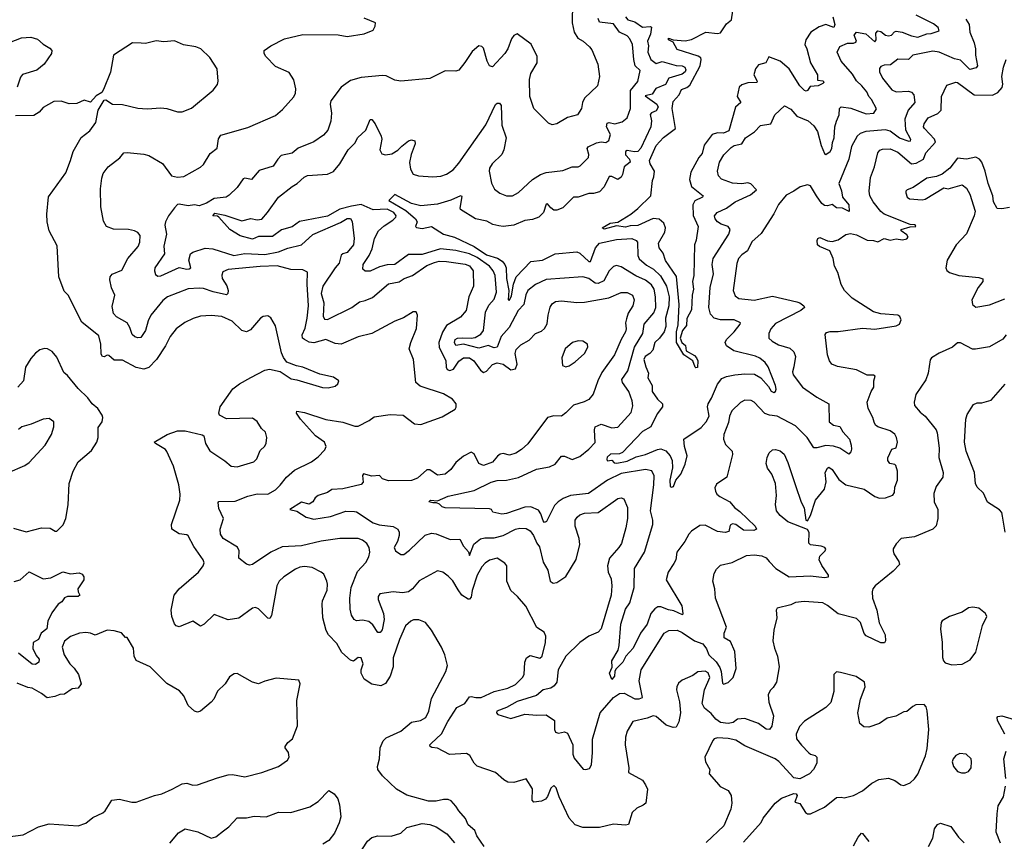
# Model space of a CAD drawing. Extents: x 1843161 to 1959474, y 907081 to 1016326.
# Tile 128 of 256: x 1860622 to 1867062, y 959405 to 964776. Entities that reach past the tile are written whole.
import ezdxf

# ---------------------------------------------------------------- set-up
doc = ezdxf.new("R2010")
doc.units = 0

msp = doc.modelspace()

# ---------------------------------------------------------------- linework, layer by layer
at = {"layer": '0CON20XD'}
for points in [[(1864236.7, 964885), (1864234.4, 964755), (1864248.1, 964695), (1864272, 964655), (1864308, 964635), (1864349.7, 964599.7), (1864365, 964578.8), (1864404.2, 964485), (1864414, 964405), (1864400.8, 964345), (1864317, 964263), (1864303.5, 964235), (1864296.9, 964195), (1864270, 964155), (1864205, 964136.7), (1864135, 964096), (1864105, 964088.8), (1864080.5, 964100.5), (1863985.7, 964195.7), (1863958.1, 964275), (1863955.7, 964384.3), (1863964.4, 964425), (1864007.5, 964495), (1864005.6, 964535), (1863967, 964617), (1863875, 964683.3), (1863855, 964672), (1863837.9, 964652.1), (1863814.6, 964585.4), (1863795.6, 964555), (1863715, 964467.1), (1863695, 964474), (1863679.4, 964505), (1863655, 964590), (1863645, 964600), (1863625, 964606), (1863580.7, 964569.3), (1863534.5, 964495.5), (1863495, 964446.2), (1863475, 964440), (1863405, 964442), (1863305, 964392.5), (1863115, 964374), (1863075, 964380), (1863018.7, 964408.7), (1862995, 964411.9), (1862855, 964399.4), (1862785, 964379.5), (1862723.9, 964336.1), (1862657.8, 964245), (1862652.5, 964225), (1862661.1, 964165), (1862657.4, 964112.6), (1862636.9, 964055), (1862609.4, 964020.6), (1862545, 963978.6), (1862443.1, 963936.9), (1862405, 963904.3), (1862332.1, 963887.9), (1862309.5, 963865), (1862280.5, 963819.5), (1862189.1, 963790.9), (1862137.9, 963732.1), (1862095, 963740), (1862083.4, 963736.6), (1862045, 963678.6), (1861991.7, 963628.3), (1861972.9, 963617.1), (1861932.4, 963612.4), (1861895, 963608.4), (1861845, 963577.5), (1861795, 963559.5), (1861765, 963566.8), (1861725, 963558.5), (1861665, 963570.7), (1861655, 963568.6), (1861635, 963547.4), (1861596.4, 963495), (1861575.6, 963455), (1861572.4, 963432.4), (1861581.4, 963375), (1861565.6, 963295), (1861569.4, 963245), (1861505.4, 963155), (1861503.6, 963133.6), (1861510.7, 963110.7), (1861525, 963099.4), (1861545, 963101.8), (1861665, 963156.6), (1861715, 963146.3), (1861731.6, 963148.4), (1861740.6, 963155), (1861728.6, 963205), (1861740.3, 963245), (1861755, 963256.7), (1861835, 963282.2), (1861885, 963278), (1862023.8, 963233.8), (1862095, 963246.7), (1862225, 963241.4), (1862315, 963258.1), (1862375, 963282.7), (1862465.8, 963304.2), (1862539, 963371), (1862719.5, 963450.5), (1862765, 963477.5), (1862785, 963476.7), (1862795.9, 963455.9), (1862810.6, 963345), (1862806.4, 963305), (1862765, 963254.6), (1862735, 963245.9), (1862725, 963236.5), (1862711.8, 963185), (1862685.4, 963155), (1862604.7, 963035), (1862594.7, 962985.3), (1862611.8, 962925), (1862607.9, 962837.9), (1862615, 962818.8), (1862635, 962815.7), (1862794.8, 962895.2), (1862845, 962931.5), (1862881.1, 962941.1), (1862929.1, 962960.9), (1863035, 963049.5), (1863105, 963063.1), (1863135.8, 963085), (1863190.8, 963105), (1863285, 963169.7), (1863335, 963189.8), (1863365, 963196.9), (1863414.3, 963195.7), (1863535, 963178.9), (1863565, 963166.1), (1863587.1, 963135), (1863590.5, 963035), (1863559.6, 962965), (1863542.2, 962875), (1863505, 962831.4), (1863412.7, 962777.3), (1863386.5, 962733.5), (1863362.9, 962665), (1863366.4, 962636.4), (1863409.5, 962545), (1863410.5, 962505), (1863418.9, 962488.9), (1863435, 962483.3), (1863459.1, 962490.9), (1863495, 962544.4), (1863523.8, 962566.2), (1863565, 962564.6), (1863592.9, 962545), (1863635.5, 962485), (1863655, 962470), (1863675, 962478.5), (1863715, 962522.7), (1863745, 962533.1), (1863784.1, 962524.1), (1863835, 962488.2), (1863865, 962494.4), (1863875.4, 962525), (1863863.1, 962595), (1863868.8, 962621.2), (1863899.4, 962650.6), (1863955, 962680.9), (1863995, 962724.3), (1864035, 962740.8), (1864055, 962757.5), (1864072.8, 962787.2), (1864077.5, 962845), (1864092.4, 962897.6), (1864105, 962918.6), (1864126.4, 962933.6), (1864165, 962939.1), (1864265, 962928.5), (1864315, 962930.4), (1864475, 962958.7), (1864555, 962993.1), (1864595, 962992.9), (1864629.2, 962975), (1864640.5, 962945), (1864631.5, 962905), (1864601.9, 962858.1), (1864590.1, 962819.9), (1864583.9, 962795), (1864588.5, 962755), (1864583.1, 962735), (1864554.8, 962685.2), (1864511.2, 962585), (1864429.3, 962470.7), (1864402.5, 962415), (1864372.5, 962327.5), (1864345, 962294.3), (1864313, 962277), (1864243.6, 962256.4), (1864195, 962205.6), (1864165.5, 962184.5), (1864115, 962186.5), (1864075, 962176.5), (1863946, 962004), (1863905, 961966.9), (1863866.7, 961943.3), (1863825, 961930.4), (1863785, 961941.2), (1863764.7, 961935.3), (1863746.1, 961923.9), (1863715, 961884.5), (1863655, 961861.8), (1863625.7, 961875), (1863595, 961937.5), (1863575, 961949.2), (1863525, 961923.1), (1863475, 961880.8), (1863441.4, 961835), (1863405, 961804.5), (1863355, 961798.1), (1863305, 961832.9), (1863285, 961834.3), (1863225, 961779.4), (1863185, 961764.4), (1863035, 961760.8), (1862995, 961773.8), (1862975, 961796.2), (1862925, 961792.2), (1862871.7, 961808.3), (1862864.4, 961795.6), (1862867.9, 961752.1), (1862855, 961738.6), (1862735, 961708.5), (1862664.4, 961705.6), (1862635, 961686.2), (1862573.3, 961665), (1862555, 961650), (1862540, 961625), (1862515, 961608.8), (1862465, 961621.2), (1862390, 961575), (1862435, 961563.1), (1862495, 961524.3), (1862545, 961512), (1862655, 961528.9), (1862755, 961563.6), (1862811.2, 961561.2), (1862825, 961557.9), (1862935, 961486.6), (1862973.5, 961473.5), (1863065, 961462.1), (1863095, 961445.6), (1863104.6, 961425), (1863103.2, 961405), (1863092.2, 961365), (1863071.1, 961325), (1863080, 961305), (1863115, 961279.1), (1863135, 961280.7), (1863172.6, 961307.4), (1863273.6, 961406.4), (1863315, 961420.4), (1863345, 961414.6), (1863437, 961377), (1863500, 961380), (1863525.4, 961335.4), (1863558.1, 961298.1), (1863565, 961273.8), (1863591.8, 961348.2), (1863635, 961382.2), (1863665, 961390), (1863725, 961389.6), (1863785, 961403.9), (1863865, 961444.6), (1863892.2, 961452.2), (1863935, 961448.9), (1863960, 961435), (1863983.5, 961405), (1864004.2, 961354.2), (1864020.8, 961330.8), (1864045, 961230), (1864077, 961177), (1864091.1, 961105), (1864111.7, 961091.7), (1864135, 961097.5), (1864193.6, 961136.4), (1864262.4, 961247.6), (1864286, 961345), (1864280.8, 961385), (1864254.4, 961465), (1864255.7, 961505), (1864267.5, 961525), (1864285, 961539.4), (1864315, 961550), (1864405, 961555.5), (1864535, 961647.1), (1864555, 961650.8), (1864574.2, 961644.2), (1864596.6, 961586.6), (1864596.4, 961515), (1864586.6, 961453.4), (1864557.2, 961352.8), (1864541.4, 961325), (1864479.4, 961255), (1864465.5, 961205), (1864471.5, 961165), (1864491.4, 961121.4), (1864494.6, 961074.6), (1864491.5, 961015), (1864426, 960794), (1864405, 960772), (1864345, 960746), (1864285, 960705.4), (1864194.6, 960615), (1864144.7, 960525), (1864134.7, 960445.3), (1864118.6, 960421.4), (1864095, 960406.8), (1864045.3, 960394.7), (1864002.3, 960357.7), (1863875, 960319.1), (1863805, 960279.2), (1863742.9, 960255), (1863740, 960245), (1863749.2, 960235), (1863835, 960207.7), (1863925, 960236.7), (1864005, 960230), (1864065, 960232.5), (1864120, 960195), (1864119.5, 960135), (1864127.4, 960117.4), (1864145, 960111.9), (1864185, 960121.1), (1864205, 960111.4), (1864239.6, 960035), (1864238.9, 959975), (1864247.4, 959947.4), (1864307, 959877), (1864325, 959873.4), (1864348.6, 959881.4), (1864361.8, 959905), (1864369.2, 959985), (1864368.3, 960071.7), (1864419.2, 960245), (1864506.2, 960345), (1864545, 960371.3), (1864575, 960372.7), (1864645, 960335.5), (1864674.4, 960335.6), (1864695.6, 960344.4), (1864673.9, 960455), (1864686.2, 960525), (1864838, 960765), (1864866.5, 960783.5), (1864922, 960785), (1864955, 960770.9), (1865035, 960714.8), (1865090.6, 960695), (1865114.3, 960664.3), (1865128.5, 960625), (1865177.5, 960577.5), (1865201.3, 960541.3), (1865210.2, 960515), (1865219.3, 960439.3), (1865225, 960433.3), (1865255, 960442.5), (1865287.9, 960475), (1865307.3, 960535), (1865299.8, 960645), (1865270.9, 960710.9), (1865230, 960735), (1865230, 960765), (1865244, 960805), (1865172.9, 960995), (1865169.2, 961055), (1865156, 961105), (1865164, 961155), (1865180, 961185), (1865205, 961209.2), (1865282, 961228), (1865375, 961273.1), (1865425, 961278), (1865475, 961272), (1865505, 961257.3), (1865523.6, 961235), (1865567.7, 961187.7), (1865655, 961134.6), (1865795, 961140), (1865885, 961129.5), (1865912.5, 961135), (1865912, 961145), (1865867.7, 961207.7), (1865850, 961245), (1865855, 961270), (1865890, 961305), (1865893.3, 961315), (1865886.7, 961325), (1865864.3, 961334.3), (1865795, 961344), (1865784.2, 961355), (1865786.4, 961423.6), (1865774, 961444), (1865645, 961494.2), (1865595, 961534.2), (1865572.5, 961565), (1865565.9, 961605.9), (1865571.4, 961665), (1865566, 961745), (1865541.2, 961805), (1865512, 961845), (1865504.2, 961875), (1865510, 961915), (1865524.4, 961945.6), (1865545, 961963.8), (1865565, 961966), (1865595, 961957.5), (1865622, 961935), (1865645, 961882.5), (1865695, 961730)], [(1863605.4, 960344.6), (1863640, 960345), (1863725.3, 960384.7), (1863815, 960405.8), (1863865, 960430.7), (1863910, 960475), (1863922.5, 960495), (1863925.5, 960575), (1863936, 960605), (1863961.2, 960618.8), (1864025, 960602.5), (1864040, 960615), (1864061.4, 960705), (1864063.8, 960745), (1864051.7, 960771.7), (1864005, 960803.3), (1863933, 960943), (1863878.8, 961005), (1863834, 961045), (1863808.6, 961105), (1863808.6, 961205), (1863795, 961224), (1863745.7, 961255.7), (1863695, 961243.3), (1863666.4, 961223.6), (1863645, 961198.8), (1863614.5, 961145), (1863582, 961045), (1863575, 961001.2), (1863565, 960987.1), (1863555, 960987.5), (1863513.1, 961013.1), (1863489, 961049), (1863455, 961106.9), (1863425, 961139.2), (1863390, 961165), (1863355, 961172.9), (1863235, 961108.1), (1863191.1, 961055), (1863165, 961036.9), (1863125, 961029.2), (1863065, 961035.4), (1862977.4, 961022.6), (1862966.2, 961005), (1862967.3, 960985), (1863000.5, 960895), (1863005.4, 960854.6), (1862993, 960787), (1862980.7, 960769.3), (1862965, 960770), (1862930.9, 960820.9), (1862905, 960842.7), (1862865, 960851.2), (1862825, 960846), (1862808.8, 960855), (1862792.7, 960882.7), (1862782.5, 960922.5), (1862780.7, 960995), (1862789.3, 961065), (1862831.6, 961168.4), (1862885, 961228.1), (1862905.3, 961264.7), (1862911.2, 961295), (1862907.8, 961325), (1862892.5, 961352.5), (1862865, 961373.3), (1862835, 961385.6), (1862715, 961384.6), (1862595, 961366.8), (1862465, 961336.5), (1862338.9, 961331.1), (1862264.7, 961295.3), (1862145, 961214.5), (1862125, 961209.6), (1862105, 961217.3), (1862056.2, 961255), (1862057.3, 961305), (1862047, 961327), (1861953.3, 961385), (1861935, 961412.5), (1861934, 961445), (1861956, 961515), (1861925, 961580), (1861920.5, 961619.5), (1861925, 961626.2), (1862030.9, 961629.1), (1862115, 961660.4), (1862175, 961675.5), (1862245, 961673.5), (1862295, 961701.9), (1862325.8, 961734.2), (1862366.7, 961785), (1862418.8, 961831.2), (1862530, 961885), (1862575, 961919.2), (1862617.5, 961965), (1862625.7, 961985), (1862615.8, 962015), (1862555.8, 962055), (1862458.6, 962165), (1862432, 962205), (1862434, 962216), (1862485, 962208.5), (1862625, 962162.1), (1862735, 962144.4), (1862815, 962118), (1862835, 962118), (1862908.8, 962155), (1862940.3, 962179.7), (1863045, 962194.3), (1863130.8, 962190.8), (1863205, 962133.3), (1863245, 962130), (1863385, 962180), (1863469.2, 962230.8), (1863476.4, 962243.6), (1863477.5, 962265), (1863453.3, 962295), (1863395, 962331.4), (1863240.8, 962380.8), (1863212, 962405), (1863196.9, 962555), (1863170, 962625), (1863179.4, 962665), (1863217.3, 962757.3), (1863223.8, 962845), (1863215, 962867.5), (1863195, 962866.7), (1863132.4, 962827.6), (1863075, 962805.6), (1862925, 962725.8), (1862835, 962701.9), (1862725, 962654.5), (1862685, 962658.5), (1862625, 962685.5), (1862545, 962663.3), (1862515, 962668.8), (1862484.4, 962685), (1862472.5, 962695), (1862470, 962715), (1862490.1, 962759.9), (1862501.8, 962825), (1862511.9, 962905), (1862501.7, 963048.3), (1862505.5, 963125.5), (1862475, 963140.6), (1862395, 963143.8), (1862306.1, 963166.1), (1862195, 963163.4), (1861986.2, 963143.8), (1861951.8, 963128.2), (1861943.6, 963106.4), (1861946.7, 963085), (1861976.4, 963036.4), (1861986.2, 963005), (1861984.5, 962985.5), (1861975, 962977.1), (1861887.7, 962997.7), (1861825, 963019.5), (1861795, 963022.2), (1861725, 963016.5), (1861588, 962965), (1861559.2, 962940.8), (1861480.9, 962845), (1861462.6, 962807.4), (1861446.1, 962743.9), (1861415, 962698.9), (1861395, 962695.6), (1861375, 962702.9), (1861358, 962718), (1861343.1, 962765), (1861325, 962794.4), (1861255, 962834.4), (1861235.5, 962855), (1861227.7, 962902.3), (1861245.5, 962975), (1861223.7, 963023.7), (1861211.4, 963075), (1861215, 963096), (1861226.9, 963113.1), (1861290.4, 963139.6), (1861330, 963215), (1861396.3, 963293.7), (1861408.7, 963321.3), (1861410, 963365), (1861395.8, 963385), (1861373.3, 963395), (1861335, 963405.4), (1861235, 963406.8), (1861190.6, 963425), (1861169.7, 963459.8), (1861152.6, 963552.6), (1861150.5, 963669.5), (1861159.1, 963740.9), (1861168.8, 963771.2), (1861201.9, 963815), (1861277.2, 963872.8), (1861304.2, 963905), (1861325, 963907.8), (1861435, 963897.8), (1861467.8, 963887.8), (1861557, 963837), (1861615, 963755.8), (1861655, 963746.9), (1861695, 963750.6), (1861805, 963812.5), (1861825, 963830), (1861868.7, 963901.3), (1861914.4, 963935.6), (1861922.7, 963997.3), (1861937.8, 964022.2), (1862115, 964070.8), (1862295, 964149.2), (1862341.2, 964188.8), (1862415, 964271.2), (1862427.1, 964295), (1862428.1, 964325), (1862415, 964383.3), (1862385, 964432), (1862295, 964470), (1862232, 964535), (1862221.2, 964555), (1862221.2, 964575), (1862263.8, 964605), (1862355, 964651.5), (1862475, 964678.5), (1862705, 964678), (1862765, 964666), (1862875, 964684), (1862933, 964707), (1862947.5, 964735), (1862950, 964755), (1862875, 964786)], [(1865555, 963507.5), (1865471.2, 963378.8), (1865409.5, 963325), (1865381.9, 963265), (1865345, 963239.5), (1865323.6, 963215), (1865312.5, 963182.5), (1865288.6, 963005), (1865300.5, 962970.5), (1865325, 962954.4), (1865425, 962942.3), (1865545, 962968.2), (1865705, 962930.8), (1865725, 962924.3), (1865750.8, 962905), (1865754.2, 962895), (1865731.1, 962875), (1865565, 962790), (1865534.4, 962755), (1865521.9, 962725), (1865521.2, 962695), (1865543.7, 962673.7), (1865585, 962651.5), (1865657.9, 962627.9), (1865685.5, 962605), (1865696.7, 962575), (1865685, 962507.5), (1865676.5, 962475), (1865680, 962455), (1865740.8, 962375), (1865835, 962308.9), (1865914.3, 962264.3), (1865916.9, 962146.9), (1865945.5, 962125.5), (1865986.6, 962116.6), (1866005, 962081.1), (1866048.1, 962035), (1866060.6, 961995), (1866062.1, 961967.9), (1866058.6, 961951.4), (1866045, 961936.7), (1865985, 961974.6), (1865945, 961989.1), (1865895, 961991.8), (1865835, 961976.5), (1865815, 961978.1), (1865771.8, 962045), (1865695, 962121.6), (1865575, 962185.2), (1865525, 962191.7), (1865495, 962202.7), (1865425, 962276.7), (1865405, 962287.5), (1865365, 962288.6), (1865336.4, 962273.6), (1865280.2, 962219.8), (1865264.6, 962185.4), (1865257.8, 962142.2), (1865227.8, 962065), (1865224.4, 962035), (1865238.1, 961998.1), (1865282.5, 961955), (1865284.2, 961934.2), (1865247.1, 961785), (1865179.7, 961740.3), (1865169.2, 961715), (1865171.9, 961695), (1865182.5, 961675), (1865200.1, 961660.1), (1865267.5, 961625), (1865296.5, 961586.5), (1865332.1, 961562.1), (1865432.5, 961465), (1865441.2, 961445), (1865423, 961437), (1865355, 961439.5), (1865306, 961475), (1865285, 961480.8), (1865268.8, 961471.2), (1865259.1, 961430.9), (1865235, 961424.4), (1865185, 961430.5), (1865105, 961470.9), (1865070.6, 961469.4), (1865015, 961433.1), (1864997.3, 961412.7), (1864971.9, 961365), (1864920.9, 961295), (1864912.3, 961245), (1864899.8, 961220.2), (1864863.1, 961165), (1864850, 961115), (1864952.2, 960945), (1864960, 960895), (1864956.7, 960885), (1864900.9, 960910.9), (1864865, 960917.7), (1864815, 960938.5), (1864795, 960938.2), (1864775, 960925.6), (1864750, 960895), (1864725.8, 960825), (1864681.5, 960765), (1864635, 960668.6), (1864586.9, 960615), (1864565.7, 960575), (1864520.6, 960529.4), (1864513.8, 960515), (1864512.5, 960485), (1864495, 960463.8), (1864480.6, 960505), (1864495.9, 960544.1), (1864494.3, 960585), (1864535.5, 960655), (1864543.5, 960685), (1864554.5, 960825), (1864585, 960922.9), (1864612.7, 960965), (1864623, 961003), (1864641.1, 961065), (1864642.4, 961187.6), (1864707.5, 961295), (1864762.2, 961475), (1864762.4, 961505), (1864747.1, 961565), (1864769.3, 961735), (1864770.7, 961795), (1864757.3, 961827.3), (1864715, 961835.8), (1864555, 961809.8), (1864466.2, 961765), (1864341.4, 961678.6), (1864225, 961665.2), (1864176.2, 961645), (1864142.9, 961625), (1864118.8, 961601.2), (1864067.1, 961495), (1864055, 961489.2), (1864045, 961499.2), (1864030.8, 961545), (1864015, 961568.9), (1863965, 961591.6), (1863925, 961588.8), (1863805, 961548.5), (1863775, 961544.3), (1863717.1, 961557.1), (1863707.1, 961575), (1863695, 961579.3), (1863405, 961586), (1863385, 961592), (1863368.6, 961608.6), (1863348, 961618), (1863325, 961617.1), (1863298.8, 961625), (1863310, 961635), (1863355, 961630), (1863425, 961660.4), (1863595, 961698.5), (1863705, 961753.8), (1863745, 961763.8), (1863805, 961765.3), (1863885, 961784.1), (1864003, 961837), (1864086.6, 961853.4), (1864125, 961870), (1864165, 961923.1), (1864185, 961922.2), (1864235, 961901.2), (1864285, 961921.2), (1864345, 961969.1), (1864386.8, 962013.2), (1864381.1, 962095), (1864386, 962115), (1864425, 962131.1), (1864495, 962107.9), (1864535, 962112.2), (1864621.5, 962208.5), (1864632.1, 962252.1), (1864627.5, 962285), (1864606.2, 962345), (1864565.4, 962405), (1864560.8, 962425), (1864598.7, 962481.3), (1864642.5, 962635), (1864697.4, 962725), (1864706.8, 962785), (1864769.3, 962860.7), (1864781.9, 962895), (1864779.7, 962965), (1864770.8, 963015), (1864753.2, 963043.2), (1864715.8, 963074.2), (1864652.5, 963102.5), (1864555, 963160.6), (1864525, 963168.6), (1864505, 963162.5), (1864478.1, 963135), (1864441.7, 963068.3), (1864405, 963051), (1864385, 963052.9), (1864345, 963084.2), (1864304.1, 963095.9), (1864065, 963077.3), (1863994.7, 963045.3), (1863946.4, 963005), (1863932.5, 962977.5), (1863918.6, 962915), (1863881.5, 962875), (1863823.1, 962765), (1863770.6, 962705), (1863744.8, 962635.2), (1863725, 962631.4), (1863685, 962646.5), (1863625, 962628.4), (1863525, 962654.1), (1863475, 962647.3), (1863466.1, 962665), (1863469.6, 962685), (1863485, 962694.7), (1863515, 962697), (1863575, 962693.2), (1863602.1, 962697.9), (1863638.6, 962721.3), (1863655.8, 962745), (1863668.2, 962865), (1863690.9, 962909.1), (1863725, 962950), (1863739.5, 962995), (1863731.6, 963105), (1863719.8, 963135), (1863695.8, 963165), (1863615, 963221.2), (1863564.3, 963245.8), (1863475, 963267.7), (1863375, 963279), (1863255, 963240.2), (1863165, 963240.6), (1863075, 963175.4), (1863025, 963173), (1862975, 963160), (1862915, 963132.9), (1862881.9, 963131.9), (1862866.2, 963145), (1862868.6, 963175), (1862907.9, 963235), (1862927.9, 963277.9), (1862941.8, 963345), (1862968.5, 963395), (1863005, 963427.7), (1863063.5, 963465), (1863082.1, 963485), (1863084.6, 963495), (1863070, 963515), (1863025, 963537.8), (1862935, 963532.3), (1862855, 963567.8), (1862791.9, 963558.1), (1862715, 963537.5), (1862635, 963492.6), (1862452.5, 963457.5), (1862405, 963422.2), (1862335, 963402.5), (1862275, 963358.7), (1862185, 963360), (1862145, 963342.5), (1862065, 963362.3), (1861997.5, 963405), (1861925, 963484.6), (1861915, 963490.9), (1861885, 963493.3), (1861898.6, 963511.4), (1861965, 963499.1), (1862075, 963462.4), (1862135, 963475.6), (1862175, 963466.8), (1862205, 963472.1), (1862243.2, 963515), (1862313.9, 963616.1), (1862405, 963686.8), (1862437.5, 963705), (1862482.4, 963747.6), (1862505, 963756.9), (1862635, 963765.6), (1862675, 963784.2), (1862716.9, 963835), (1862771.1, 963925), (1862815, 963969.2), (1862833.9, 964006.1), (1862886.7, 964053.3), (1862915, 964124), (1862925, 964124), (1862946.2, 964096.2), (1862987.1, 964015), (1862990.6, 963995), (1862977.3, 963925), (1862989.8, 963899.8), (1863015, 963891.8), (1863055, 963900.4), (1863095.8, 963924.2), (1863120.8, 963949.2), (1863165, 963983.8), (1863185, 963990), (1863207.5, 963985), (1863208.8, 963965), (1863181.9, 963895), (1863172.1, 963842.1), (1863178.3, 963798.3), (1863195.6, 963765.6), (1863230, 963755), (1863325, 963749.6), (1863376, 963754), (1863413.3, 963766.7), (1863456.9, 963795), (1863495, 963838.1), (1863670.6, 964089.4), (1863735, 964222.5), (1863745, 964230.6), (1863760, 964230), (1863770.9, 964215), (1863776.5, 964086.5), (1863804.4, 964005), (1863788, 963925), (1863776.2, 963895), (1863712.3, 963835), (1863695.4, 963805), (1863692.5, 963785), (1863707.7, 963707.7), (1863728, 963668), (1863761.7, 963641.7), (1863805.9, 963624.1), (1863844.3, 963625.7), (1863885, 963647.1), (1863975, 963731.1), (1864028.8, 963765), (1864065, 963776.5), (1864175, 963791.1), (1864235, 963813.5), (1864275, 963814.4), (1864288.2, 963821.8), (1864341.4, 963875), (1864344.5, 963895), (1864332.9, 963935), (1864340.6, 963945), (1864395, 963970.5), (1864425, 963977.5), (1864455, 963974.4), (1864475, 963985.7), (1864485.4, 964025), (1864459.5, 964075), (1864465, 964099.1), (1864476.6, 964103.4), (1864515, 964095.6), (1864562.4, 964107.6), (1864594.4, 964135), (1864616.7, 964195), (1864616.1, 964313.9), (1864665, 964371.2), (1864680.4, 964445), (1864646.6, 964475), (1864639.1, 964515), (1864629.2, 964615), (1864612, 964652), (1864595, 964670), (1864545, 964694.5), (1864505, 964750), (1864415, 964761.1), (1864404.5, 964785)], [(1864584.6, 964795), (1864600, 964775), (1864645, 964762.9), (1864695, 964727.7), (1864745, 964732.6), (1864755, 964726.4), (1864748.3, 964681.7), (1864728.8, 964635), (1864734.7, 964605), (1864729.4, 964565), (1864749.2, 964515), (1864785, 964490.3), (1864825, 964503.9), (1864915.8, 964475.8), (1864955, 964474.6), (1864973.3, 964465), (1864978.8, 964448.8), (1864974.5, 964435), (1864955, 964419.6), (1864867.9, 964395), (1864846.6, 964353.4), (1864783.3, 964326.7), (1864759.6, 964290.4), (1864712, 964278), (1864790, 964225), (1864798.9, 964205), (1864785, 964181.5), (1864753.3, 964166.7), (1864745, 964156), (1864754.7, 964115), (1864750.9, 964075), (1864685, 963935.8), (1864664.6, 963915.4), (1864642.4, 963912.4), (1864595, 963921.2), (1864585, 963915.5), (1864583.6, 963893.6), (1864610, 963865), (1864613.8, 963845), (1864576.4, 963813.6), (1864565.4, 963765), (1864555, 963746), (1864535, 963732.5), (1864495, 963751.2), (1864478.3, 963751.7), (1864445.3, 963684.7), (1864415, 963650.6), (1864375, 963639.4), (1864345, 963640), (1864275, 963616.9), (1864245, 963616.4), (1864175, 963545.6), (1864135, 963531.1), (1864115, 963530.5), (1864095, 963545.5), (1864075, 963572.5), (1864065, 963571.2), (1864047.6, 963515), (1864017.3, 963485), (1863975, 963470.2), (1863925, 963462.5), (1863855, 963432.8), (1863785, 963425.2), (1863755, 963427.9), (1863716.9, 963436.9), (1863678.1, 963458.1), (1863603.5, 963473.5), (1863505.5, 963535), (1863502.3, 963545), (1863515, 963620), (1863505, 963624), (1863442.6, 963597.4), (1863355, 963570.6), (1863245, 963560), (1863185, 963575.4), (1863075, 963634.3), (1863037.5, 963595), (1863148.1, 963528.1), (1863210, 963475), (1863221.4, 963455), (1863210, 963425), (1863217.3, 963417.3), (1863255, 963410.4), (1863315, 963423.3), (1863394.8, 963374.8), (1863465, 963354.2), (1863595, 963293.7), (1863675, 963238.6), (1863746.5, 963216.5), (1863777.3, 963197.3), (1863795.8, 963175.8), (1863803.1, 963155), (1863805.2, 963085.2), (1863820.3, 963005), (1863817.5, 962945), (1863825, 962942.5), (1863839.4, 962970.6), (1863852.8, 963047.2), (1863869.7, 963095), (1863964.3, 963195.7), (1864041.2, 963205), (1864124.7, 963245.3), (1864265, 963257.8), (1864285, 963249.2), (1864345, 963194.5), (1864354.4, 963195.6), (1864388.4, 963285), (1864414.1, 963315.9), (1864525, 963339.6), (1864625.9, 963345.9), (1864653.4, 963333.4), (1864662.7, 963322.7), (1864665.3, 963235), (1864673.4, 963213.4), (1864721.5, 963171.5), (1864766.6, 963145), (1864812.4, 963102.4), (1864852.6, 963035), (1864868.7, 962965), (1864866.6, 962905), (1864846, 962825), (1864848.5, 962771.5), (1864836.6, 962735), (1864807.5, 962695), (1864775.3, 962665), (1864762.5, 962615), (1864744.4, 962595), (1864712.7, 962575), (1864703.9, 962555), (1864716.1, 962506.1), (1864734.4, 962465), (1864729.2, 962435), (1864759.5, 962385), (1864758.6, 962345), (1864793.1, 962295), (1864826.2, 962265), (1864826, 962245), (1864791.5, 962198.5), (1864750, 962115), (1864695.6, 962085), (1864565, 961947.5), (1864545, 961938.6), (1864487.1, 961935), (1864465, 961915.5), (1864462.4, 961902.4), (1864465, 961893.3), (1864495, 961896.2), (1864509.5, 961879.5), (1864526.9, 961876.9), (1864595, 961891), (1864655, 961918.5), (1864715, 961933.9), (1864792.7, 961967.3), (1864815, 961970), (1864847.3, 961957.3), (1864875.5, 961925), (1864889.6, 961895), (1864892.6, 961847.4), (1864873.8, 961765), (1864876.7, 961725), (1864885, 961720), (1864898.8, 961725), (1864914.3, 961765), (1864945.8, 961804.2), (1864975, 961870.8), (1864986.5, 961925), (1864969.5, 961985), (1864966, 962035), (1865078.8, 962111.2), (1865112, 962148), (1865130.4, 962185), (1865120.6, 962245), (1865124.7, 962265), (1865147.4, 962302.6), (1865185, 962392.9), (1865215, 962430), (1865245.3, 962444.7), (1865300, 962455), (1865365, 962461.1), (1865428, 962458), (1865469.1, 962435), (1865519.2, 962379.2), (1865537.2, 962347.2), (1865555, 962339.2), (1865564.4, 962345.6), (1865568.5, 962361.5), (1865564.5, 962385), (1865516.7, 962506.7), (1865498.2, 962535), (1865463.5, 962563.5)], [(1865940.2, 964795), (1865954.1, 964745), (1865945.6, 964725), (1865895, 964744.7), (1865849.9, 964730.1), (1865795.2, 964694.8), (1865762.5, 964645), (1865757.2, 964615), (1865770.6, 964585), (1865793.8, 964493.8), (1865840, 964415), (1865840.8, 964380.8), (1865875.8, 964375.8), (1865880.6, 964365), (1865875, 964358.6), (1865845, 964344.6), (1865791.2, 964338.8), (1865775, 964312.5), (1865765, 964308.9), (1865755, 964313.3), (1865723.9, 964343.9), (1865655, 964456.1), (1865596, 964506), (1865522.5, 964532.5), (1865502.5, 964495), (1865455, 964481.3), (1865433.5, 964455), (1865422.9, 964415), (1865446.2, 964375), (1865444.1, 964365.9), (1865385, 964364.6), (1865345, 964350), (1865327.5, 964335), (1865314.4, 964275), (1865338.8, 964235), (1865302.5, 964205), (1865259.5, 964050.5), (1865225, 964034.5), (1865185, 964036), (1865150.9, 964025), (1865097.9, 963955), (1865085, 963900.8), (1865063.7, 963876.3), (1865011, 963779), (1865002.1, 963732.1), (1865015.3, 963685.3), (1865092.5, 963625), (1865088.8, 963615), (1865037.6, 963592.4), (1865023.6, 963565), (1865026.7, 963496.7), (1865058.8, 963425), (1865047.3, 963335), (1865035.4, 963304.6), (1865031.1, 963105), (1865022.9, 963065), (1865027.9, 963015), (1865020, 962975), (1865015, 962880), (1864985, 962822.5), (1864983.3, 962776.7), (1864958, 962745), (1864941.4, 962695), (1864952.2, 962665), (1864977.1, 962647.1), (1864980.4, 962610.4), (1865035, 962580.5), (1865047.5, 962565), (1865056.7, 962545), (1865055, 962501.4), (1865045, 962499.5), (1865038.9, 962505), (1865024.4, 962545), (1864964.8, 962584.8), (1864917.7, 962665), (1864918.4, 962735), (1864929.1, 962780.9), (1864935.2, 962915), (1864917.4, 963097.4), (1864845, 963202), (1864830, 963250), (1864804, 963285), (1864800, 963315), (1864842.4, 963387.6), (1864845.4, 963415), (1864834.5, 963445), (1864805, 963471.2), (1864765, 963476.1), (1864665, 963431.6), (1864615, 963428.5), (1864585, 963420.2), (1864525, 963429.2), (1864445, 963405.8), (1864432, 963415), (1864483.4, 963446.6), (1864535, 963452.9), (1864618.8, 963505), (1864665, 963541.1), (1864749.2, 963625), (1864760, 963725), (1864770.2, 963749.8), (1864773.4, 963785), (1864744.5, 963835), (1864741.4, 963855), (1864785, 963954.2), (1864833, 964007), (1864910.8, 964065), (1864888.5, 964195), (1864895, 964241.1), (1864935.8, 964285), (1864950.3, 964319.7), (1864985, 964332.7), (1865005, 964347.4), (1865072.6, 964475), (1865080, 964515), (1865076, 964526), (1865058.4, 964538.4), (1864921.1, 964581.1), (1864895, 964628.8), (1864866.2, 964645), (1864864.6, 964655.4), (1864895.4, 964645.4), (1864975, 964638.8), (1865015, 964647.5), (1865110, 964695), (1865185, 964685.4), (1865205, 964691.1), (1865245, 964748.9), (1865276.4, 964775), (1865286, 964834)], [(1865463.5, 962563.5), (1865435, 962576.1), (1865291.9, 962611.9), (1865244, 962645), (1865235.7, 962665), (1865245, 962685.8), (1865293.8, 962736.2), (1865334, 962785), (1865336.2, 962795), (1865295, 962814), (1865204.8, 962814.8), (1865164.7, 962824.7), (1865140.6, 962850.6), (1865128.7, 962895), (1865138.2, 963025), (1865159.1, 963115), (1865151.5, 963175), (1865158.2, 963215), (1865259.1, 963375), (1865269.4, 963405), (1865254.6, 963424.6), (1865209.3, 963439.3), (1865186.7, 963455), (1865170, 963475), (1865166.9, 963495), (1865184.2, 963515), (1865245, 963544.6), (1865301.4, 963585), (1865401.2, 963631.2), (1865440, 963665), (1865404.1, 963704.1), (1865385, 963709.6), (1865345.7, 963704.3), (1865285, 963706.7), (1865212.8, 963732.8), (1865191.4, 963755), (1865185.7, 963785.7), (1865199.1, 963845), (1865227.1, 963892.9), (1865275, 963940.9), (1865295, 963953.2), (1865344.3, 963965.7), (1865368.1, 964005), (1865427.8, 964042.2), (1865468, 964085), (1865535.5, 964094.5), (1865560.8, 964155), (1865625, 964214), (1865665, 964192.2), (1865705, 964145.9), (1865778.5, 964115), (1865815, 964083.1), (1865840, 964045), (1865864.4, 963954.4), (1865885, 963901.2), (1865895, 963895.6), (1865923.3, 963915), (1865933.4, 963935), (1865936.9, 963973.1), (1865948.6, 964005), (1865954.2, 964075), (1865965, 964112.5), (1865981.6, 964155), (1865984.5, 964195.5), (1865993.7, 964206.3), (1866058.9, 964198.9), (1866158.7, 964161.3), (1866207.5, 964165), (1866226, 964194), (1866193.3, 964255), (1866174.6, 964275), (1866162.1, 964305), (1866130.8, 964345), (1866095.7, 964375.7), (1866069.8, 964419.8), (1865994.4, 964505), (1865968, 964565), (1865985, 964600), (1866035, 964623.1), (1866075, 964623.2), (1866090.7, 964629.3), (1866094.4, 964635), (1866079.2, 964675), (1866095, 964695.7), (1866155, 964683.3), (1866215, 964632), (1866223.1, 964645), (1866222, 964688), (1866235, 964702.7), (1866255, 964698.2), (1866285.2, 964675.2), (1866305, 964669.8), (1866324.5, 964675), (1866342.7, 964697.3), (1866355, 964701.5), (1866394.6, 964695.4), (1866455, 964670.4), (1866495, 964661.3), (1866555, 964684.1), (1866584.2, 964685.8), (1866635.5, 964704.5), (1866630, 964725), (1866599.3, 964749.3), (1866485.6, 964805.6)], [(1866810.2, 964780.2), (1866831.2, 964745), (1866836.1, 964695), (1866864.5, 964625), (1866872.3, 964585), (1866872.9, 964545), (1866886.9, 964475), (1866878.5, 964461.5), (1866835, 964450), (1866775, 964510.8), (1866735, 964520.4), (1866635, 964564.7), (1866595, 964570), (1866463.3, 964545), (1866435, 964516), (1866365, 964518.9), (1866318.1, 964481.9), (1866275, 964480), (1866255, 964470), (1866245, 964457.5), (1866245.7, 964435), (1866264.4, 964395), (1866325, 964317.5), (1866355, 964304.6), (1866435, 964310), (1866455, 964301.5), (1866470.9, 964285), (1866476.2, 964235), (1866432.5, 964185), (1866410, 964125), (1866415, 964056.2), (1866448.2, 963995), (1866446.9, 963983.1), (1866440.3, 963979.7), (1866375, 964002.2), (1866315, 964047), (1866285, 964056.1), (1866155.3, 964044.7), (1866118.2, 964031.8), (1866099.1, 964015), (1866061.7, 963948.3), (1866045.5, 963865), (1865979.2, 963705), (1865996.4, 963656.4), (1866002.9, 963615), (1866045.4, 963565), (1866047.7, 963522.3), (1866003.1, 963543.1), (1865965, 963546.5), (1865935, 963567.3), (1865905, 963559.6), (1865885, 963561.8), (1865868.6, 963575), (1865833.3, 963625), (1865795, 963691.2), (1865775, 963695.8), (1865726.4, 963683.6), (1865685, 963654.3), (1865635, 963629.4), (1865585, 963568.8), (1865555, 963507.5)], [(1860485, 964602.1), (1860635, 964658.8), (1860695, 964661.5), (1860739.4, 964649.4), (1860775, 964617.1), (1860819.8, 964589.8), (1860832.5, 964575), (1860830.8, 964555), (1860781.9, 964485), (1860735, 964445.4), (1860641.2, 964418.8), (1860628.7, 964401.3), (1860605.3, 964334.7)], [(1861417, 964623), (1861360, 964625), (1861236.7, 964545), (1861217, 964433), (1861170.7, 964319.3), (1861159.3, 964300.7), (1861122.3, 964277.7), (1861085, 964237.5), (1861045, 964251.2), (1860995, 964228), (1860945, 964226), (1860893.6, 964243.6), (1860845, 964242), (1860775, 964202), (1860749.1, 964170.9), (1860715, 964150), (1860595, 964146.7)], [(1863660.5, 959370.5), (1863611.7, 959441.7), (1863598.8, 959475), (1863555, 959512.5), (1863538.8, 959555), (1863493.2, 959603.2), (1863475.6, 959635.6), (1863445, 959670), (1863425, 959679.2), (1863395, 959679.2), (1863345, 959668), (1863295, 959668.1), (1863155, 959707.5), (1863085.8, 959745), (1862995, 959832), (1862964.4, 959874.4), (1862962.5, 959895), (1862975.6, 959945), (1862980.5, 960015), (1862998.6, 960061.4), (1863018.9, 960081.1), (1863116, 960125), (1863185, 960183.1), (1863244.5, 960195.5), (1863279.2, 960215), (1863297.5, 960255), (1863315, 960338.8), (1863408.6, 960515), (1863420.8, 960555), (1863402, 960625), (1863380, 960675), (1863316.3, 960786.3), (1863276.7, 960835), (1863231.9, 960851.9), (1863197.6, 960852.4), (1863180, 960845), (1863145.5, 960814.5), (1863106, 960724), (1863064.7, 960605), (1863065.4, 960545), (1863044.6, 960485), (1863015, 960435.6), (1862985, 960421.5), (1862925, 960431.8), (1862874.4, 960464.4), (1862854.6, 960505), (1862854.6, 960525.4), (1862869.1, 960565), (1862855, 960603.8), (1862835, 960607.1), (1862805, 960583.3), (1862785, 960588.9), (1862728.5, 960638.5), (1862697.4, 960697.4), (1862642.2, 960755), (1862626, 960784), (1862604.4, 960865), (1862600.6, 960955), (1862603.4, 960976.6), (1862634.2, 961045.8), (1862635.7, 961085), (1862630, 961105), (1862610.9, 961150.9), (1862594.6, 961164.6), (1862535, 961194.4), (1862485, 961200.5), (1862455, 961197.8), (1862425, 961184.4), (1862350, 961135), (1862318.6, 961105), (1862304.4, 961075), (1862269.7, 960880.3), (1862257.7, 960862.3), (1862245, 960864), (1862185, 960925.7), (1862165, 960934.3), (1862145, 960928.6), (1862055, 960863.1), (1861985, 960852.5), (1861895, 960886.7), (1861828.8, 960825), (1861805, 960812), (1861755, 960844.4), (1861665, 960808.1), (1861645, 960812.9), (1861634.2, 960825.8), (1861616.4, 960875), (1861612.3, 960915), (1861632.9, 961015), (1861664.3, 961055.7), (1861792.3, 961165), (1861822.3, 961205), (1861828.5, 961225), (1861821.5, 961245), (1861762.2, 961332.3), (1861725, 961402.5), (1861715, 961409.4), (1861665, 961414.2), (1861618, 961445), (1861614.2, 961475), (1861668.6, 961635), (1861671.9, 961675), (1861663.5, 961735), (1861628.3, 961858.3), (1861584.1, 961954.1), (1861575, 961966.7), (1861510, 962005), (1861502.5, 962015), (1861587.5, 962065), (1861655, 962087.5), (1861705, 962088.8), (1861815, 962063.3), (1861826.7, 962055), (1861836.7, 962005), (1861865, 961956.7), (1861965, 961893.3), (1862005, 961856.7), (1862045, 961853.8), (1862152.5, 961885), (1862173.7, 961906.3), (1862195, 961958.8), (1862225, 961987.5), (1862235, 962007.5), (1862238.6, 962045), (1862230.5, 962080.5), (1862203.3, 962103.3), (1862175, 962150), (1862145, 962171.2), (1861975, 962166.7), (1861930, 962190), (1861923.8, 962203.8), (1861934, 962245), (1862017.3, 962362.7), (1862060, 962395), (1862135, 962437.1), (1862225, 962484.3), (1862255, 962492), (1862325, 962476.7), (1862397.7, 962427.7), (1862435, 962422), (1862601.9, 962371.9), (1862640.5, 962369.5), (1862685, 962380), (1862702.5, 962395), (1862710, 962415), (1862675, 962438.8), (1862585, 962458.6), (1862475, 962504), (1862432.7, 962512.7), (1862368.3, 962538.3), (1862347.3, 962567.3), (1862335, 962597.5), (1862295.5, 962775.5), (1862265, 962827.5), (1862245, 962840), (1862215, 962836.2), (1862196.7, 962825), (1862130.7, 962749.3), (1862105, 962735.6), (1862075, 962743.5), (1862011.4, 962805), (1861945.3, 962835.3), (1861875, 962843.1), (1861805, 962837.1), (1861756.7, 962823.3), (1861703.4, 962796.6), (1861645, 962754.4), (1861606.5, 962705), (1861575, 962644), (1861516.9, 962555), (1861467.9, 962502.1), (1861435, 962492.2), (1861385, 962502.2), (1861295, 962550.9), (1861240.5, 962550.5), (1861205, 962582), (1861195, 962583.8), (1861175, 962571.2), (1861164.2, 962574.2), (1861155, 962590), (1861153.1, 962655), (1861140.2, 962710.2), (1861028.1, 962798.1), (1860940, 962975), (1860912.2, 963002.2), (1860879.2, 963095), (1860868.3, 963298.3), (1860814.2, 963395), (1860801.4, 963455), (1860800, 963505), (1860811.3, 963618.7), (1860924.2, 963775.8), (1860954.3, 963855), (1860972.5, 963915), (1861025, 964006.7), (1861081.2, 964048.8), (1861120, 964105), (1861136, 964185), (1861175, 964250), (1861185, 964252.5), (1861230, 964225), (1861295, 964222.9), (1861395, 964197.5), (1861455, 964192.5), (1861545, 964200.8), (1861585, 964195.8), (1861655, 964173.8), (1861685, 964174), (1861745, 964198.8), (1861887.5, 964315), (1861915, 964352.5), (1861921.2, 964375), (1861913.8, 964455), (1861865, 964530), (1861807.5, 964585), (1861775, 964599.2), (1861693, 964613), (1861635, 964638), (1861565, 964631.2), (1861515, 964638), (1861445, 964620), (1861417, 964623)], [(1865695, 961730), (1865732.4, 961622.4), (1865752, 961585), (1865763.3, 961505), (1865775, 961500), (1865793.3, 961535), (1865825.8, 961634.2), (1865885, 961707.5), (1865896.7, 961755), (1865889.4, 961815), (1865904.2, 961845), (1865915, 961850), (1865935, 961836), (1865980.2, 961770.2), (1866026.1, 961736.1), (1866145, 961706.5), (1866215, 961659.4), (1866245, 961648.1), (1866285, 961650), (1866331.9, 961668.1), (1866344, 961685), (1866345, 961720), (1866363.1, 961766.9), (1866363.7, 961823.7), (1866351.7, 961861.7), (1866345, 961868.8), (1866312.5, 961875), (1866300, 961895), (1866298.8, 961911.2), (1866325, 961967.5), (1866355, 961977.5), (1866362.2, 962015), (1866357.1, 962045), (1866345, 962065.8), (1866315, 962088.1), (1866234, 962115), (1866219.2, 962125), (1866210, 962145), (1866201.9, 962175), (1866170.8, 962235), (1866165.7, 962275), (1866191.5, 962345), (1866209.2, 962375), (1866208.5, 962415), (1866216, 962446), (1866205, 962452.2), (1866165, 962452.9), (1866095, 962488), (1865969.7, 962509.7), (1865934.5, 962524.5), (1865919.2, 962545), (1865905.8, 962585), (1865890.7, 962719.3), (1865899.3, 962730.7), (1865922.7, 962737.3), (1865975, 962737.3), (1866135, 962759.6), (1866215, 962752.7), (1866355, 962774.2), (1866376, 962785), (1866386.7, 962815), (1866378, 962835), (1866365, 962845.6), (1866255, 962853.1), (1866205, 962867.3), (1866065.9, 962955.9), (1866016.9, 963005), (1865995.6, 963045), (1865973, 963123), (1865950, 963165), (1865942, 963215), (1865920, 963265), (1865853, 963293), (1865840, 963305), (1865837, 963333), (1865842.5, 963345), (1865855, 963352.5), (1865905, 963331.2), (1865935, 963326), (1865975, 963338), (1866025, 963371.4), (1866055, 963378.5), (1866095, 963369.1), (1866165, 963334), (1866205, 963333.3), (1866235, 963324.5), (1866275, 963346.4), (1866315, 963335.3), (1866355, 963342.9), (1866395, 963336.1), (1866425, 963344.5), (1866432.2, 963355), (1866425, 963368.9), (1866386.9, 963395), (1866388, 963405), (1866445, 963421.8), (1866482, 963425), (1866478, 963435), (1866445, 963438.2), (1866276, 963505), (1866255, 963521.9), (1866203.3, 963585), (1866181.1, 963625), (1866176.7, 963655), (1866185.7, 963745.7), (1866213.6, 963815), (1866234.3, 963905), (1866247.6, 963922.4), (1866265, 963930.6), (1866315, 963931.5), (1866365, 963910.8), (1866455, 963833.2), (1866485, 963837.5), (1866533.5, 963865), (1866548.8, 963905), (1866611.1, 963975), (1866604.3, 963995), (1866539.1, 964065), (1866533.6, 964075), (1866536.5, 964095), (1866564.2, 964135), (1866627, 964163), (1866649.5, 964185), (1866650.5, 964275), (1866685, 964348), (1866745, 964368.2), (1866755, 964366.2), (1866865, 964284), (1866985, 964283.3), (1867020.2, 964299.8), (1867047.4, 964332.6), (1867051.5, 964355), (1867045.5, 964405), (1867056, 964466), (1867074.6, 964515.4)], [(1867095, 963548), (1867045, 963540), (1867015, 963542.5), (1866991.2, 963585), (1866986.5, 963625), (1866956.9, 963705), (1866935.8, 963785), (1866914.2, 963844.2), (1866900, 963865), (1866875, 963877.5), (1866815, 963863.8), (1866755, 963872), (1866705, 963806.2), (1866654.4, 963765.6), (1866619.1, 963750.9), (1866555, 963739.4), (1866465, 963680), (1866425.9, 963664.1), (1866416.7, 963655), (1866416.7, 963645), (1866426.7, 963615), (1866442.5, 963605), (1866525, 963598.6), (1866545, 963602.9), (1866665, 963676), (1866695, 963670), (1866785.8, 963695.8), (1866813.8, 963675), (1866835.8, 963635), (1866870, 963525), (1866864, 963495), (1866814.1, 963375.9), (1866745.9, 963304.1), (1866688.8, 963205), (1866678.8, 963155), (1866685, 963137.5), (1866704.1, 963124.1), (1866765, 963103.8), (1866895, 963090.7), (1866921.8, 963081.8), (1866921.8, 963065), (1866890.8, 963025), (1866849.5, 962945), (1866854.4, 962915), (1866875, 962896.7), (1866965, 962912.9), (1867065, 962950.6)], [(1867074.5, 962715.5), (1867051.7, 962688.3), (1866965, 962637.1), (1866873, 962623), (1866853, 962623), (1866775, 962663.3), (1866755, 962663.3), (1866722.5, 962635), (1866635, 962596.2), (1866585, 962566.7), (1866577, 962553), (1866562.5, 962465), (1866548.7, 962421.3), (1866483.1, 962325), (1866472.5, 962275), (1866474.1, 962254.1), (1866511.1, 962211.1), (1866545, 962183.3), (1866615.6, 962095.6), (1866622.5, 962075), (1866636.2, 961975), (1866633.9, 961913.9), (1866662, 961815), (1866660, 961785), (1866616, 961725), (1866601.2, 961678.8), (1866603.3, 961625), (1866625.7, 961575), (1866627.5, 961515), (1866615, 961466.7), (1866595, 961446), (1866474.1, 961395.9), (1866386.1, 961383.9), (1866355, 961350), (1866334, 961316), (1866333.8, 961305), (1866339.2, 961285), (1866372, 961235), (1866376.7, 961215), (1866335, 961170), (1866216.2, 961075), (1866202, 961055), (1866198, 961035), (1866200, 960995), (1866227.9, 960915), (1866242.7, 960832.7), (1866282.2, 960755), (1866284.2, 960715.8), (1866277.9, 960702.1), (1866255, 960701.4), (1866157.2, 960747.2), (1866145, 960763.8), (1866120, 960835), (1866095, 960861.9), (1865975, 960891.5), (1865905, 960947.5), (1865875, 960964.4), (1865753, 960973), (1865695, 960965.6), (1865665, 960951.4), (1865575, 960930), (1865568.8, 960915), (1865574, 960865), (1865554.3, 960785), (1865548.1, 960715), (1865557.6, 960667.6), (1865578.6, 960615), (1865588.1, 960545), (1865572.5, 960445), (1865550.3, 960409.7), (1865529.5, 960390.5), (1865517.5, 960362.5), (1865521.1, 960315), (1865551.8, 960225), (1865542.1, 960157.9), (1865525, 960135.7), (1865505, 960138.1), (1865454.3, 960175), (1865365, 960208.5), (1865316.2, 960203.8), (1865289, 960181), (1865255, 960174.2), (1865205, 960182.7), (1865175, 960203.1), (1865145, 960239.5), (1865101.1, 960275), (1865084.7, 960305), (1865100, 960395), (1865135.4, 960475), (1865125, 960505.8), (1865105, 960517.5), (1865057.3, 960512.7), (1865025, 960488.8), (1864955, 960457.5), (1864931.5, 960438.5), (1864920, 960415), (1864918.1, 960395), (1864936.9, 960316.9), (1864944.7, 960245), (1864932.2, 960185), (1864915, 960152.2), (1864895, 960149.6), (1864849.2, 960165), (1864785, 960220.4), (1864765, 960225.9), (1864725, 960209.6), (1864631.7, 960188.3), (1864594.2, 960125), (1864584.3, 960085), (1864581.4, 960035), (1864606, 959885), (1864603.3, 959855), (1864695, 959804.2), (1864715.6, 959775), (1864727.1, 959745), (1864716.2, 959655), (1864699.7, 959640.3), (1864657.9, 959622.1), (1864627.3, 959592.7), (1864604.4, 959515.6), (1864585, 959509.4), (1864505, 959516.8), (1864415, 959494.2), (1864305, 959496.2), (1864255, 959511.6), (1864216.8, 959556.8), (1864151.4, 959695), (1864130, 959755), (1864115, 959770), (1864095, 959753.3), (1864073, 959697), (1864060.3, 959679.7), (1864035, 959667.1), (1863985, 959660), (1863974.2, 959674.2), (1863975, 959747.5), (1863935, 959812.5), (1863855, 959788.8), (1863815, 959792), (1863787.6, 959807.6), (1863733.8, 959855), (1863615, 959895.7), (1863594.2, 959915), (1863565.8, 959965.8), (1863545, 959978.8), (1863432.8, 959972.8), (1863355, 960013.1), (1863317.8, 960017.8), (1863306, 960025), (1863304.2, 960035), (1863312.5, 960045), (1863381.4, 960108.6), (1863421.4, 960188.6), (1863481, 960279), (1863533.2, 960306.7), (1863565, 960348.6), (1863575, 960351.9), (1863605.4, 960344.6)], [(1864195, 962506.7), (1864215, 962513.8), (1864255, 962540), (1864316, 962595), (1864338, 962635), (1864335.9, 962655.9), (1864305, 962674), (1864274.1, 962675.9), (1864237.5, 962665), (1864190, 962625), (1864168.8, 962565), (1864172.5, 962515), (1864195, 962506.7)], [(1860665, 961427.1), (1860765, 961454.5), (1860822.7, 961452.7), (1860855, 961433.3), (1860865, 961433.3), (1860906.6, 961473.4), (1860924.3, 961515), (1860938.6, 961605), (1860946.7, 961745), (1860971.2, 961825), (1861004.4, 961885.6), (1861091.2, 961958.8), (1861125.8, 962015), (1861135.6, 962045), (1861135, 962110), (1861161.7, 962148.3), (1861166.2, 962175), (1861161.7, 962191.7), (1861133.8, 962233.8), (1861096.2, 962265), (1861068, 962305), (1861005, 962364.2), (1860935, 962450), (1860910.6, 962470.6), (1860865, 962569.2), (1860835, 962608), (1860805, 962624.2), (1860785, 962627.1), (1860755, 962618), (1860725, 962596), (1860695, 962562), (1860660, 962505), (1860647.5, 962415), (1860610.6, 962375)], [(1867067.8, 961425), (1867049.7, 961529.7), (1867044.3, 961554.3), (1867030.9, 961570.9), (1866952.1, 961622.1), (1866925, 961682), (1866885, 961720.8), (1866872.9, 961745), (1866866, 961815), (1866811.4, 961955), (1866800.8, 962015), (1866810.6, 962165), (1866819.2, 962195), (1866859.7, 962260.3), (1866885, 962272), (1866915, 962271.2), (1866975, 962290), (1867066.2, 962393.8)], [(1860545, 961813.3), (1860655, 961862.5), (1860685, 961882.5), (1860790, 961995), (1860831.4, 962065), (1860846.2, 962115), (1860845, 962147.5), (1860815, 962169.2), (1860775, 962165.7), (1860697.6, 962132.4), (1860636.2, 962113.8), (1860615, 962096.9)], [(1860582.6, 961452.6), (1860665, 961427.1)], [(1860585.6, 961104.4), (1860625, 961114.2), (1860685, 961165.7), (1860775, 961120.5), (1860825, 961126.4), (1860905, 961166.7), (1860955, 961154.5), (1861010.3, 961160.3), (1861030.3, 961150.3), (1861042.5, 961135), (1861041.9, 961115), (1861001.9, 961055), (1861004.5, 961035), (1861016.7, 961013.3), (1861004.4, 961005.6), (1860935, 961005.4), (1860915, 960997.5), (1860898.5, 960971.5), (1860875, 960954.4), (1860831.8, 960898.2), (1860807.1, 960845), (1860799.4, 960795), (1860763.1, 960765), (1860745.6, 960725), (1860710.4, 960705), (1860708, 960665), (1860729.3, 960619.3), (1860749.2, 960595), (1860747.3, 960575), (1860725, 960561.8), (1860705, 960563.4), (1860615, 960634.4)], [(1866719.3, 960559.3), (1866785, 960563.8), (1866837.7, 960592.3), (1866875, 960642.5), (1866918.8, 960815), (1866947.5, 960875), (1866937.5, 960895), (1866895, 960928.8), (1866855, 960936.7), (1866828.3, 960931.7), (1866785, 960903.8), (1866702.5, 960875), (1866655, 960846.7), (1866648.8, 960835), (1866644, 960795), (1866656, 960705), (1866656.4, 960606.4), (1866663.9, 960583.9), (1866675, 960572.5), (1866719.3, 960559.3)], [(1860545.5, 959434.5), (1860645, 959446.9), (1860745, 959500.6), (1860815, 959518.9), (1861005, 959506), (1861055, 959524.2), (1861100.3, 959559.7), (1861165, 959590), (1861180.8, 959605), (1861225, 959673.3), (1861275, 959681.2), (1861355, 959660), (1861385, 959660), (1861505, 959704.2), (1861552.5, 959715), (1861618.8, 959745), (1861685, 959781.4), (1861715, 959784.4), (1861755, 959771.9), (1861785, 959774.3), (1861915, 959820.8), (1861985, 959838.6), (1862015, 959840.6), (1862095, 959827.5), (1862205, 959855.6), (1862315, 959893.3), (1862373.3, 959935), (1862383.8, 959955), (1862381.2, 959985), (1862357.5, 960015), (1862357.5, 960025), (1862375, 960050), (1862406.1, 960073.9), (1862439.3, 960160.7), (1862433.8, 960325), (1862456.2, 960435), (1862448.3, 960458.3), (1862299.5, 960470.5), (1862225, 960451.2), (1862185, 960434), (1862145, 960446.2), (1862045, 960501.2), (1862025, 960500), (1861995, 960480), (1861966.2, 960435), (1861915, 960386.7), (1861891.4, 960335), (1861875, 960314), (1861805, 960256.2), (1861785, 960250), (1861765, 960256.2), (1861725, 960293.8), (1861695.5, 960355.5), (1861667.9, 960387.9), (1861585.7, 960435.7), (1861475.4, 960545.4), (1861385, 960586.2), (1861371.9, 960615), (1861367.6, 960667.6), (1861325, 960737.5), (1861315, 960737.5), (1861287.3, 960767.3), (1861240.9, 960780.9), (1861195, 960785.6), (1861115, 960751.9), (1861085, 960766), (1861055, 960770.8), (1861014.4, 960765.6), (1860955, 960742.9), (1860915, 960713.8), (1860899.2, 960675), (1860912.5, 960625), (1860950, 960565), (1860977.8, 960537.8), (1861007.5, 960495), (1861023.3, 960435), (1861005, 960406.7), (1860965, 960402.5), (1860915, 960366.2), (1860885, 960364.2), (1860852.5, 960352.5), (1860802.3, 960342.3), (1860765, 960372.3), (1860705, 960407.1), (1860675, 960411.4), (1860605, 960439.4)], [(1865355, 959400), (1865471.7, 959528.3), (1865485, 959556.7), (1865563.3, 959655), (1865605, 959687.5), (1865685, 959716.7), (1865700, 959715), (1865707.5, 959705), (1865691.2, 959661.2), (1865725, 959652.5), (1865762.3, 959592.3), (1865775, 959583.8), (1865793.6, 959583.6), (1865885, 959628.8), (1865965, 959690.8), (1865994.1, 959694.1), (1866015, 959688.8), (1866075, 959703.8), (1866135, 959734), (1866195, 959784), (1866240.3, 959809.7), (1866305, 959818), (1866345, 959803.3), (1866385, 959773.8), (1866405, 959770), (1866445, 959786.2), (1866475, 959813.8), (1866495, 959843.3), (1866545.9, 959964.1), (1866557.7, 960012.3), (1866567.1, 960135), (1866557.3, 960257.3), (1866551.2, 960285), (1866538.3, 960298.3), (1866483.9, 960296.1), (1866462.7, 960287.3), (1866425, 960253.3), (1866405, 960251.2), (1866352.5, 960222.5), (1866295, 960210), (1866245.9, 960174.1), (1866175, 960151.2), (1866142.3, 960152.3), (1866116.7, 960175), (1866104, 960245), (1866122, 960335), (1866151.2, 960415), (1866146.7, 960445), (1866091.7, 960481.7), (1865989.3, 960509.3), (1865965, 960512.5), (1865947.5, 960495), (1865945.8, 960384.2), (1865926.6, 960313.4), (1865895, 960280), (1865755, 960190), (1865723.1, 960155), (1865700.6, 960105), (1865703.3, 960075), (1865735, 960034), (1865782.9, 959982.9), (1865795, 959973.8), (1865825, 959966.2), (1865836.2, 959955), (1865836.2, 959915), (1865813.3, 959875), (1865786.7, 959845), (1865725, 959813.3), (1865685, 959820), (1865587.3, 959927.3), (1865564, 959945), (1865365, 960028), (1865305, 960065.6), (1865255, 960076.7), (1865185, 960081.1), (1865164.6, 960075.4), (1865156, 960065), (1865103.3, 959955), (1865106.7, 959925), (1865136.2, 959875), (1865132, 959845), (1865178.3, 959791.7), (1865204.2, 959764.2), (1865255, 959736.7), (1865275.8, 959705), (1865278.6, 959655), (1865272.5, 959615), (1865228, 959505), (1865112.3, 959397.7)], [(1867064.5, 960105), (1867017.5, 960195), (1867013.8, 960215), (1867018.8, 960221.2), (1867045, 960224.3), (1867125, 960201.4)], [(1866781.7, 959851.7), (1866805, 959853.3), (1866827.7, 959862.3), (1866843.9, 959886.1), (1866848, 959925), (1866843.8, 959945), (1866812.5, 959975), (1866770.8, 959979.2), (1866744.2, 959965.8), (1866726.7, 959945), (1866721.2, 959925), (1866728.8, 959895), (1866755, 959861.2), (1866781.7, 959851.7)], [(1867072, 959815), (1867058.5, 959945), (1867073.6, 959995)], [(1867036.4, 959393.6), (1867008.1, 959465), (1867013.8, 959585), (1867022.3, 959637.7), (1867055.3, 959694.7), (1867069.4, 959765)], [(1861605, 959392.9), (1861660.5, 959459.5), (1861705, 959486.7), (1861787.4, 959467.4), (1861875, 959425.8), (1861905, 959434.4), (1861956.1, 959473.9), (1861990.9, 959499.1), (1862045, 959558.9), (1862105, 959559.1), (1862155, 959569.5), (1862235, 959565.8), (1862315, 959595.8), (1862395, 959594.2), (1862519.7, 959630.3), (1862574.6, 959665.4), (1862645, 959736.7), (1862678.8, 959715), (1862703, 959683), (1862714.4, 959644.4), (1862723.3, 959565), (1862712.2, 959525), (1862681.7, 959458.3), (1862645, 959410), (1862605, 959385.8)], [(1862835, 959311.2), (1862897.5, 959405), (1862925, 959429.2), (1862965, 959440), (1863051.7, 959438.3), (1863115, 959457.5), (1863155, 959496.2), (1863255, 959520.8), (1863304.3, 959514.3), (1863345, 959499.2), (1863415, 959453.8), (1863466.7, 959395)], [(1866565, 959370), (1866593.1, 959425), (1866604.5, 959485.5), (1866625, 959513.8), (1866645, 959524), (1866711.7, 959501.7), (1866761.3, 959431.3), (1866800, 959395)], [(1866075, 959375.6), (1866105, 959432.9), (1866128, 959458), (1866135, 959456.7), (1866174.7, 959404.7)]]:
    msp.add_lwpolyline(points, dxfattribs=at)

doc.saveas('drawing.dxf')
